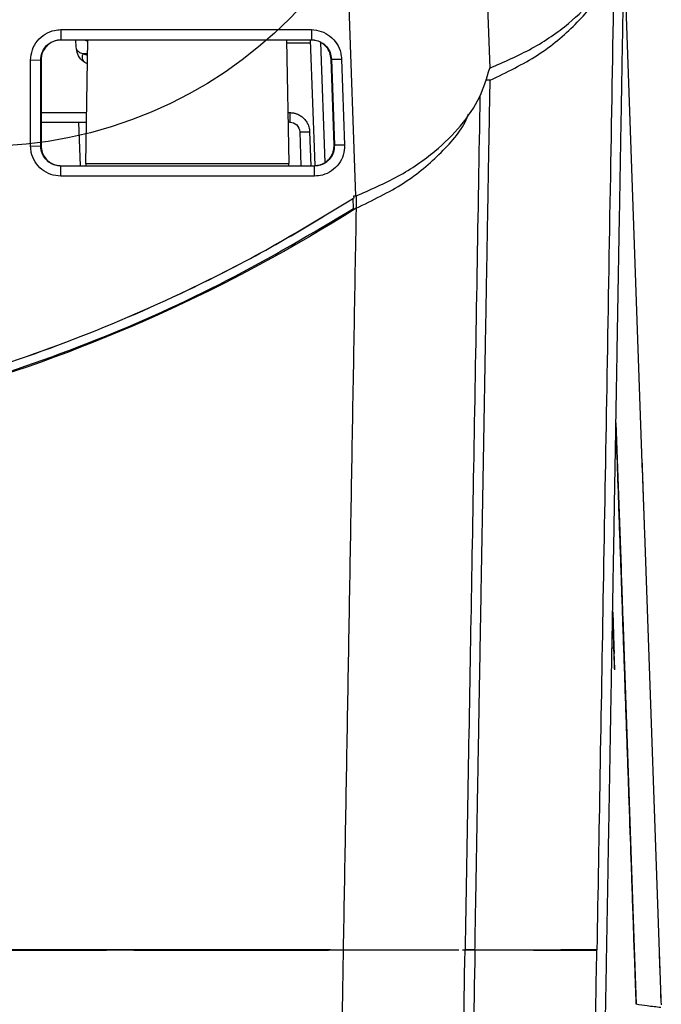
# Model space of a CAD drawing. Header units: millimetres. Extents: x 51 to 353, y -23 to 217.
# Tile 89 of 147: x 159 to 172, y 180 to 200. Entities that reach past the tile are written whole.
import ezdxf

# ---------------------------------------------------------------- set-up
doc = ezdxf.new("R2010")
doc.units = ezdxf.units.MM

msp = doc.modelspace()

# ---------------------------------------------------------------- linework, layer by layer
at = {"color": 7, "linetype": 'Continuous', "lineweight": 25}
for p, q in [((166.101, 196.431), (165.643, 209.526)), ((168.442, 209.556), (168.81, 199.019)), ((171.896, 190.847), (171.528, 201.363)), ((160.14, 199.797), (165.204, 199.797)), ((160.14, 199.797), (160.14, 199.594)), ((160.14, 199.594), (165.204, 199.594)), ((160.14, 199.594), (160.14, 199.587)), ((165.204, 199.587), (160.14, 199.587)), ((160.45, 199.447), (160.445, 199.587)), ((160.643, 197.089), (160.686, 199.587)), ((164.704, 199.587), (164.748, 197.089)), ((165.192, 199.527), (164.705, 199.527)), ((165.279, 197.049), (165.19, 199.587)), ((165.204, 199.594), (165.204, 199.587)), ((159.529, 199.18), (159.733, 199.187)), ((159.733, 199.187), (159.74, 199.187)), ((159.74, 199.187), (159.74, 197.447)), ((165.604, 199.201), (165.611, 199.201)), ((165.664, 197.461), (165.604, 199.201)), ((165.611, 199.201), (165.814, 199.201)), ((165.611, 199.201), (165.671, 197.461)), ((165.814, 199.201), (165.875, 197.461)), ((168.819, 198.774), (168.723, 198.774)), ((164.77, 198.12), (164.77, 197.927)), ((159.74, 197.927), (160.657, 197.927)), ((160.534, 197.047), (160.503, 197.927)), ((164.77, 197.927), (164.733, 197.927)), ((164.969, 197.734), (164.993, 197.047)), ((159.529, 197.44), (159.733, 197.447)), ((159.733, 197.447), (159.74, 197.447)), ((165.671, 197.461), (165.664, 197.461)), ((165.875, 197.461), (165.671, 197.461)), ((160.643, 197.089), (160.642, 197.047)), ((160.643, 197.089), (164.748, 197.089)), ((164.748, 197.047), (164.748, 197.089)), ((160.14, 197.04), (160.14, 197.047)), ((160.14, 197.047), (165.265, 197.047)), ((165.265, 197.04), (165.265, 197.047)), ((165.265, 196.836), (165.265, 197.04)), ((166.001, 196.357), (166.06, 196.394)), ((166.002, 196.356), (166.001, 196.357)), ((166.002, 196.356), (166.05, 196.386)), ((166.06, 196.394), (166.05, 196.386)), ((166.057, 196.179), (166.05, 196.386)), ((166.101, 196.431), (166.059, 196.431)), ((166.059, 196.431), (166.06, 196.394)), ((166.109, 196.435), (166.109, 196.187)), ((171.362, 191.847), (171.465, 188.913)), ((171.381, 191.323), (171.362, 191.847)), ((171.362, 191.847), (171.477, 188.555)), ((171.939, 189.614), (172.268, 180.193)), ((171.296, 188.028), (171.32, 187.325)), ((171.337, 186.859), (171.299, 187.92)), ((171.499, 187.92), (171.726, 181.429)), ((171.334, 186.941), (171.312, 187.573)), ((171.337, 186.856), (171.321, 187.299)), ((171.726, 181.429), (171.773, 180.092)), ((171.737, 181.121), (171.727, 181.408)), ((162.154, 181.19), (158.52, 181.19)), ((162.154, 181.19), (162.154, 181.19)), ((168.26, 181.19), (168.312, 181.19)), ((168.26, 181.19), (168.312, 181.19)), ((168.312, 181.19), (168.512, 181.19)), ((168.512, 181.19), (168.312, 181.19)), ((170.347, 181.19), (170.245, 181.19)), ((170.347, 181.19), (170.347, 181.19)), ((170.976, 181.19), (170.347, 181.19)), ((172.233, 181.19), (172.245, 180.826))]:
    msp.add_line(p, q, dxfattribs=at)
at = {"color": 8, "linetype": 'Continuous', "lineweight": 25}
for p, q in [((165.392, 199.538), (165.476, 197.113)), ((160.59, 199.307), (160.681, 199.284)), ((159.74, 198.12), (160.661, 198.12)), ((164.73, 198.12), (164.77, 198.12)), ((165.169, 197.734), (165.193, 197.047)), ((171.283, 187.298), (171.321, 187.299))]:
    msp.add_line(p, q, dxfattribs=at)
at = {"color": 7, "linetype": 'Continuous', "lineweight": 25, "flags": 128}
for points in [[(165.204, 199.797), (165.204, 199.695), (165.204, 199.594)], [(160.685, 199.555), (160.684, 199.556), (160.623, 199.587)], [(160.14, 196.836), (160.14, 196.938), (160.14, 197.04)], [(165.265, 197.04), (164.704, 197.04), (162.461, 197.04), (160.14, 197.04)], [(165.265, 196.836), (164.704, 196.836), (162.461, 196.836), (160.14, 196.836)]]:
    msp.add_lwpolyline(points, dxfattribs=at)
at = {"color": 7, "linetype": 'Continuous'}
msp.add_circle((158.541, 206.237), 8.8, dxfattribs=at)
at = {"color": 7, "linetype": 'Continuous', "lineweight": 25}
for centre, radius, start, end in [((160.699, 199.233), 0.131, 145.8514, 218.1486), ((165.069, 199.168), 1.437, 266.0129, 273.9871)]:
    msp.add_arc(centre, radius, start, end, dxfattribs=at)
at = {"color": 8, "linetype": 'Continuous', "lineweight": 25}
msp.add_arc((161.017, 192.758), 6.562, 92.9393, 93.7265, dxfattribs=at)
at = {"color": 7, "linetype": 'Continuous', "lineweight": 25}
for points, knots in [([(168.81, 199.019), (169.103, 199.146), (169.699, 199.405), (170.406, 199.895), (170.955, 200.437), (171.34, 201.005), (171.46, 201.408), (171.52, 201.607)], [0, 0, 0, 0, 0.206753, 0.4205786, 0.6117271, 0.8084612, 1, 1, 1, 1]), ([(171.094, 176.461), (171.096, 176.59), (171.1, 176.848), (171.107, 177.238), (171.114, 177.632), (171.121, 178.028), (171.128, 178.428), (171.135, 178.83), (171.142, 179.236), (171.149, 179.645), (171.156, 180.057), (171.164, 180.473), (171.171, 180.891), (171.178, 181.313), (171.186, 181.738), (171.193, 182.166), (171.201, 182.597), (171.208, 183.031), (171.216, 183.469), (171.224, 183.91), (171.232, 184.354), (171.239, 184.801), (171.247, 185.252), (171.255, 185.705), (171.263, 186.162), (171.271, 186.622), (171.279, 187.086), (171.287, 187.552), (171.296, 188.022), (171.304, 188.495), (171.312, 188.971), (171.321, 189.451), (171.329, 189.934), (171.337, 190.42), (171.346, 190.909), (171.355, 191.401), (171.363, 191.897), (171.372, 192.396), (171.381, 192.898), (171.389, 193.403), (171.398, 193.911), (171.407, 194.423), (171.416, 194.938), (171.425, 195.456), (171.434, 195.977), (171.444, 196.502), (171.453, 197.029), (171.462, 197.56), (171.471, 198.094), (171.481, 198.631), (171.49, 199.171), (171.5, 199.714), (171.509, 200.261), (171.519, 200.81), (171.525, 201.178), (171.528, 201.362)], [0, 0, 0, 0, 0.016402, 0.032901, 0.049496, 0.066188, 0.082977, 0.099862, 0.116844, 0.133922, 0.151097, 0.168367, 0.185734, 0.203196, 0.220755, 0.238409, 0.256159, 0.274005, 0.291946, 0.309982, 0.328113, 0.34634, 0.364662, 0.383078, 0.401589, 0.420195, 0.438895, 0.457689, 0.476577, 0.495559, 0.514634, 0.533803, 0.553066, 0.572421, 0.59187, 0.611411, 0.631045, 0.650771, 0.670589, 0.690499, 0.7105, 0.730593, 0.750778, 0.771053, 0.791418, 0.811874, 0.83242, 0.853056, 0.873782, 0.894597, 0.915501, 0.936493, 0.957574, 0.978743, 1, 1, 1, 1]), ([(171.323, 201.057), (171.298, 199.646), (171.248, 196.785), (171.176, 192.608), (171.105, 188.573), (171.039, 184.782), (170.997, 182.367), (170.976, 181.19)], [0, 0, 0, 0, 0.206628, 0.419076, 0.622212, 0.81589, 1, 1, 1, 1]), ([(168.819, 198.774), (169.153, 198.935), (169.822, 199.258), (170.558, 199.894), (170.986, 200.381), (171.08, 200.659), (171.089, 200.684)], [0, 0, 0, 0, 0.322467, 0.644889, 0.967311, 1, 1, 1, 1]), ([(159.529, 199.18), (159.536, 199.25), (159.55, 199.391), (159.658, 199.577), (159.816, 199.716), (159.987, 199.787), (160.098, 199.794), (160.14, 199.797)], [0, 0, 0, 0, 0.218689, 0.437239, 0.653476, 0.867813, 1, 1, 1, 1]), ([(165.204, 199.797), (165.272, 199.79), (165.407, 199.777), (165.589, 199.673), (165.727, 199.519), (165.8, 199.352), (165.81, 199.242), (165.814, 199.201)], [0, 0, 0, 0, 0.215436, 0.431104, 0.649095, 0.868858, 1, 1, 1, 1]), ([(159.733, 199.187), (159.738, 199.236), (159.748, 199.332), (159.824, 199.455), (159.93, 199.544), (160.042, 199.588), (160.114, 199.592), (160.14, 199.594)], [0, 0, 0, 0, 0.232372, 0.447153, 0.66177, 0.876327, 1, 1, 1, 1]), ([(160.14, 199.587), (160.095, 199.582), (160.005, 199.574), (159.885, 199.505), (159.795, 199.403), (159.747, 199.291), (159.742, 199.216), (159.74, 199.187)], [0, 0, 0, 0, 0.2145318, 0.4290616, 0.6436499, 0.8583616, 1, 1, 1, 1]), ([(165.204, 199.594), (165.228, 199.592), (165.298, 199.589), (165.409, 199.547), (165.516, 199.459), (165.592, 199.34), (165.604, 199.248), (165.611, 199.201)], [0, 0, 0, 0, 0.117022, 0.3364952, 0.5559435, 0.7753349, 1, 1, 1, 1]), ([(165.604, 199.201), (165.598, 199.246), (165.586, 199.335), (165.512, 199.453), (165.408, 199.539), (165.298, 199.582), (165.229, 199.585), (165.204, 199.587)], [0, 0, 0, 0, 0.2197296, 0.4394615, 0.6591282, 0.8786668, 1, 1, 1, 1]), ([(160.678, 199.105), (160.641, 199.125), (160.557, 199.171), (160.472, 199.297), (160.457, 199.398), (160.45, 199.447)], [0, 0, 0, 0, 0.291572, 0.65914, 1, 1, 1, 1]), ([(159.529, 197.44), (159.529, 197.63), (159.529, 198.015), (159.529, 198.595), (159.529, 198.985), (159.529, 199.18)], [0, 0, 0, 0, 0.328135, 0.664068, 1, 1, 1, 1]), ([(159.733, 197.447), (159.733, 197.637), (159.733, 198.022), (159.733, 198.602), (159.733, 198.992), (159.733, 199.187)], [0, 0, 0, 0, 0.328135, 0.664068, 1, 1, 1, 1]), ([(166.101, 196.431), (166.394, 196.559), (166.992, 196.82), (167.7, 197.311), (168.249, 197.853), (168.632, 198.421), (168.752, 198.822), (168.81, 199.019)], [0, 0, 0, 0, 0.207558, 0.4222682, 0.6134906, 0.8103032, 1, 1, 1, 1]), ([(168.512, 181.19), (168.514, 181.335), (168.519, 181.626), (168.527, 182.066), (168.535, 182.509), (168.543, 182.957), (168.551, 183.408), (168.558, 183.863), (168.566, 184.323), (168.575, 184.786), (168.583, 185.253), (168.591, 185.724), (168.599, 186.198), (168.608, 186.677), (168.616, 187.16), (168.625, 187.647), (168.633, 188.137), (168.642, 188.632), (168.65, 189.13), (168.659, 189.632), (168.668, 190.139), (168.677, 190.649), (168.686, 191.163), (168.695, 191.681), (168.704, 192.204), (168.713, 192.73), (168.722, 193.26), (168.732, 193.793), (168.741, 194.331), (168.751, 194.873), (168.76, 195.419), (168.77, 195.968), (168.779, 196.522), (168.789, 197.079), (168.799, 197.64), (168.809, 198.206), (168.815, 198.584), (168.819, 198.774)], [0, 0, 0, 0, 0.0256, 0.051378, 0.077334, 0.103466, 0.129776, 0.156262, 0.182925, 0.209764, 0.236779, 0.26397, 0.291337, 0.318879, 0.346596, 0.374489, 0.402555, 0.430796, 0.459211, 0.487799, 0.516561, 0.545495, 0.574602, 0.603882, 0.633333, 0.662956, 0.69275, 0.722714, 0.752849, 0.783153, 0.813627, 0.84427, 0.875081, 0.90606, 0.937207, 0.96852, 1, 1, 1, 1]), ([(168.613, 198.467), (168.592, 197.266), (168.55, 194.812), (168.487, 191.205), (168.425, 187.689), (168.367, 184.363), (168.33, 182.231), (168.312, 181.19)], [0, 0, 0, 0, 0.203259, 0.415427, 0.619013, 0.8139, 1, 1, 1, 1]), ([(164.77, 198.12), (164.779, 198.12), (164.799, 198.119), (164.829, 198.116), (164.857, 198.11), (164.886, 198.103), (164.93, 198.088), (164.986, 198.059), (165.049, 198.009), (165.101, 197.948), (165.135, 197.887), (165.155, 197.831), (165.166, 197.783), (165.168, 197.75), (165.169, 197.734)], [0, 0, 0, 0, 0.048349, 0.096315, 0.144163, 0.192159, 0.240568, 0.370164, 0.499951, 0.629577, 0.759393, 0.839759, 0.91955, 1, 1, 1, 1]), ([(166.109, 196.187), (166.443, 196.348), (167.112, 196.671), (167.848, 197.306), (168.276, 197.793), (168.37, 198.07), (168.378, 198.096)], [0, 0, 0, 0, 0.322527, 0.645009, 0.967491, 1, 1, 1, 1]), ([(164.77, 197.927), (164.821, 197.927), (164.872, 197.906), (164.945, 197.835), (164.968, 197.785), (164.969, 197.734)], [0, 0, 0, 0, 0.5, 0.5, 1, 1, 1, 1]), ([(160.14, 196.836), (160.07, 196.843), (159.932, 196.857), (159.747, 196.963), (159.61, 197.119), (159.539, 197.288), (159.532, 197.398), (159.529, 197.44)], [0, 0, 0, 0, 0.218556, 0.436764, 0.652991, 0.867297, 1, 1, 1, 1]), ([(160.14, 197.04), (160.091, 197.045), (159.997, 197.055), (159.904, 197.111), (159.828, 197.18), (159.767, 197.265), (159.739, 197.362), (159.733, 197.423), (159.733, 197.439), (159.733, 197.447)], [0, 0, 0, 0, 0.228327, 0.442848, 0.495767, 0.710304, 0.924835, 0.962353, 1, 1, 1, 1]), ([(159.74, 197.447), (159.744, 197.402), (159.753, 197.312), (159.822, 197.192), (159.924, 197.101), (160.036, 197.054), (160.111, 197.049), (160.14, 197.047)], [0, 0, 0, 0, 0.214856, 0.429714, 0.644514, 0.859189, 1, 1, 1, 1]), ([(165.875, 197.461), (165.871, 197.394), (165.862, 197.259), (165.765, 197.076), (165.618, 196.934), (165.442, 196.85), (165.319, 196.841), (165.265, 196.836)], [0, 0, 0, 0, 0.2065791, 0.4134327, 0.622105, 0.8320901, 1, 1, 1, 1]), ([(165.671, 197.461), (165.668, 197.412), (165.661, 197.317), (165.591, 197.191), (165.489, 197.098), (165.373, 197.047), (165.296, 197.042), (165.265, 197.04)], [0, 0, 0, 0, 0.224108, 0.434491, 0.644609, 0.85457, 1, 1, 1, 1]), ([(165.265, 197.047), (165.31, 197.051), (165.399, 197.06), (165.519, 197.129), (165.61, 197.23), (165.66, 197.347), (165.663, 197.426), (165.664, 197.461)], [0, 0, 0, 0, 0.209879, 0.419757, 0.629692, 0.839747, 1, 1, 1, 1]), ([(131.749, 196.356), (132.52, 195.894), (134.064, 194.97), (136.519, 193.836), (139.052, 192.895), (141.655, 192.175), (144.309, 191.681), (146.998, 191.41), (149.701, 191.364), (152.394, 191.545), (155.061, 191.957), (157.686, 192.592), (160.25, 193.441), (162.481, 194.397), (164.396, 195.377), (165.467, 196.03), (166.002, 196.356)], [0, 0, 0, 0, 0.0745465, 0.1493596, 0.2241727, 0.2987192, 0.3732662, 0.4480797, 0.5228922, 0.5974378, 0.6719302, 0.7466881, 0.8214465, 0.8959398, 0.9479703, 1, 1, 1, 1]), ([(131.75, 196.357), (132.521, 195.896), (134.065, 194.971), (136.52, 193.838), (139.053, 192.897), (141.655, 192.177), (144.309, 191.683), (146.998, 191.412), (149.701, 191.366), (152.394, 191.546), (155.061, 191.959), (157.686, 192.593), (160.25, 193.442), (162.48, 194.399), (164.395, 195.379), (165.466, 196.031), (166.001, 196.357)], [0, 0, 0, 0, 0.074547, 0.14936, 0.224173, 0.29872, 0.373267, 0.44808, 0.522893, 0.597439, 0.671931, 0.746689, 0.821447, 0.89594, 0.947971, 1, 1, 1, 1]), ([(131.694, 196.179), (132.5, 195.698), (134.079, 194.756), (136.577, 193.616), (139.123, 192.687), (141.739, 191.975), (144.402, 191.484), (147.098, 191.223), (149.809, 191.189), (152.513, 191.38), (155.267, 191.808), (158.049, 192.501), (160.831, 193.474), (163.526, 194.677), (165.215, 195.679), (166.057, 196.179)], [0, 0, 0, 0, 0.077601, 0.152156, 0.226977, 0.3018, 0.376358, 0.450914, 0.525736, 0.600559, 0.675117, 0.756166, 0.837556, 0.918948, 1, 1, 1, 1]), ([(166.109, 196.187), (166.079, 194.489), (166.02, 191.094), (165.933, 186.088), (165.876, 182.823), (165.847, 181.19)], [0, 0, 0, 0, 0.33333, 0.666664, 1, 1, 1, 1]), ([(171.72, 181.615), (171.705, 182.04), (171.676, 182.834), (171.636, 184.029), (171.594, 185.203), (171.552, 186.406), (171.51, 187.61), (171.469, 188.806), (171.419, 190.215), (171.384, 191.231), (171.362, 191.847)], [0, 0, 0, 0, 0.126805, 0.236994, 0.35463, 0.473447, 0.590863, 0.707139, 0.822269, 1, 1, 1, 1]), ([(171.889, 191.03), (171.889, 191.022), (171.89, 191.007), (171.891, 190.981), (171.892, 190.955), (171.893, 190.926), (171.894, 190.896), (171.895, 190.865), (171.896, 190.831), (171.898, 190.762), (171.902, 190.648), (171.909, 190.475), (171.915, 190.285), (171.921, 190.115), (171.926, 189.974), (171.93, 189.865), (171.934, 189.755), (171.936, 189.681), (171.938, 189.643)], [0, 0, 0, 0, 0.031261, 0.062453, 0.093607, 0.124757, 0.155934, 0.187171, 0.218499, 0.24995, 0.374782, 0.500291, 0.625721, 0.750608, 0.813222, 0.87549, 0.937664, 1, 1, 1, 1]), ([(171.896, 190.847), (171.896, 190.839), (171.896, 190.823), (171.897, 190.797), (171.898, 190.769), (171.899, 190.738), (171.9, 190.705), (171.902, 190.67), (171.903, 190.632), (171.904, 190.591), (171.906, 190.548), (171.908, 190.503), (171.909, 190.455), (171.911, 190.405), (171.913, 190.357), (171.914, 190.311), (171.916, 190.265), (171.918, 190.212), (171.92, 190.151), (171.922, 190.081), (171.925, 190.004), (171.928, 189.918), (171.931, 189.823), (171.935, 189.722), (171.937, 189.65), (171.939, 189.614)], [0, 0, 0, 0, 0.034898, 0.07045, 0.106645, 0.143471, 0.180913, 0.218953, 0.257571, 0.296746, 0.336453, 0.376664, 0.417351, 0.458481, 0.50002, 0.529759, 0.564225, 0.603385, 0.647183, 0.695536, 0.748327, 0.805398, 0.866545, 0.931515, 1, 1, 1, 1]), ([(171.465, 188.912), (171.468, 188.825), (171.473, 188.69), (171.484, 188.36), (171.491, 188.165), (171.498, 187.964)], [0, 0, 0, 0, 0.5, 0.5, 1, 1, 1, 1]), ([(171.477, 188.555), (171.478, 188.521), (171.481, 188.454), (171.486, 188.298), (171.493, 188.119), (171.497, 187.986), (171.499, 187.92)], [0, 0, 0, 0, 0.251403, 0.503835, 0.752696, 1, 1, 1, 1]), ([(171.312, 187.573), (171.311, 187.586), (171.31, 187.608), (171.31, 187.625), (171.309, 187.633)], [0, 0, 0, 0, 0.5591433, 1, 1, 1, 1]), ([(171.321, 187.298), (171.321, 187.312), (171.32, 187.33), (171.32, 187.326), (171.321, 187.306), (171.322, 187.278), (171.323, 187.249), (171.324, 187.217), (171.325, 187.193), (171.325, 187.181)], [0, 0, 0, 0, 0.25, 0.375, 0.5, 0.625, 0.75, 0.875, 1, 1, 1, 1]), ([(171.337, 186.852), (171.337, 186.855), (171.336, 186.864), (171.336, 186.885), (171.335, 186.913), (171.334, 186.931), (171.334, 186.941)], [0, 0, 0, 0, 0.160593, 0.456791, 0.718003, 1, 1, 1, 1]), ([(171.727, 181.408), (171.726, 181.419), (171.726, 181.442), (171.723, 181.532), (171.718, 181.652), (171.715, 181.758), (171.713, 181.81)], [0, 0, 0, 0, 0.248861, 0.500152, 0.750847, 1, 1, 1, 1]), ([(171.741, 181.014), (171.741, 181.016), (171.741, 181.02), (171.74, 181.03), (171.74, 181.041), (171.739, 181.054), (171.739, 181.07), (171.738, 181.087), (171.737, 181.107), (171.737, 181.128), (171.736, 181.152), (171.735, 181.178), (171.733, 181.214), (171.732, 181.26), (171.73, 181.321), (171.727, 181.387), (171.725, 181.458), (171.722, 181.534), (171.721, 181.588), (171.72, 181.615)], [0, 0, 0, 0, 0.046005, 0.09165, 0.137016, 0.182187, 0.227247, 0.272281, 0.317376, 0.362617, 0.408087, 0.45387, 0.500048, 0.584275, 0.667452, 0.75009, 0.832713, 0.915845, 1, 1, 1, 1]), ([(148.876, 181.19), (149.111, 181.19), (149.581, 181.19), (150.287, 181.19), (150.994, 181.189), (151.703, 181.189), (152.412, 181.189), (153.584, 181.19), (155.237, 181.189), (157.331, 181.189), (159.463, 181.189), (161.288, 181.19), (162.907, 181.189), (164.319, 181.189), (165.319, 181.189), (165.847, 181.19)], [0, 0, 0, 0, 0.04146, 0.083012, 0.124642, 0.166333, 0.20807, 0.24984, 0.37317, 0.500002, 0.619628, 0.750003, 0.822884, 0.906327, 1, 1, 1, 1]), ([(148.876, 181.19), (149.129, 181.19), (149.629, 181.19), (150.369, 181.19), (151.087, 181.19), (151.784, 181.19), (152.46, 181.19), (153.627, 181.19), (155.263, 181.19), (157.364, 181.19), (159.47, 181.19), (161.318, 181.19), (162.953, 181.19), (164.364, 181.19), (165.341, 181.19), (165.847, 181.19)], [0, 0, 0, 0, 0.044748, 0.088252, 0.130513, 0.171531, 0.211306, 0.24984, 0.377649, 0.500002, 0.620994, 0.750003, 0.826952, 0.910283, 1, 1, 1, 1]), ([(165.589, 181.19), (165.282, 181.19), (164.682, 181.19), (163.802, 181.19), (162.964, 181.19), (162.419, 181.19), (162.154, 181.19)], [0, 0, 0, 0, 0.268195, 0.524258, 0.768193, 1, 1, 1, 1]), ([(165.589, 181.19), (165.618, 181.19), (165.675, 181.19), (165.759, 181.19), (165.842, 181.19), (165.923, 181.19), (166.004, 181.19), (166.082, 181.19), (166.16, 181.19), (166.236, 181.19), (166.31, 181.19), (166.383, 181.19), (166.455, 181.19), (166.525, 181.19), (166.593, 181.19), (166.66, 181.19), (166.725, 181.19), (166.789, 181.19), (166.851, 181.19), (166.911, 181.19), (166.969, 181.19), (167.026, 181.19), (167.108, 181.19), (167.212, 181.19), (167.33, 181.19), (167.438, 181.19), (167.528, 181.19), (167.603, 181.19), (167.665, 181.19), (167.721, 181.19), (167.77, 181.19), (167.796, 181.19), (167.809, 181.19)], [0, 0, 0, 0, 0.0230954, 0.0462639, 0.0695049, 0.0928175, 0.1162008, 0.1396541, 0.1631765, 0.1867671, 0.2104249, 0.2341491, 0.2579386, 0.2817927, 0.3057104, 0.3296907, 0.3537328, 0.3778358, 0.4019981, 0.4262172, 0.450503, 0.474858, 0.4992813, 0.5600081, 0.6213101, 0.6831671, 0.7455644, 0.7953603, 0.845696, 0.8965741, 0.9480035, 1, 1, 1, 1]), ([(165.847, 181.19), (166.053, 181.19), (166.468, 181.19), (167.001, 181.19), (167.527, 181.19), (167.949, 181.19), (168.12, 181.19), (168.188, 181.19)], [0, 0, 0, 0, 0.1796435, 0.3627187, 0.5490228, 0.8198718, 1, 1, 1, 1]), ([(165.847, 181.19), (166.163, 181.19), (166.689, 181.19), (167.064, 181.19), (167.215, 181.19)], [0, 0, 0, 0, 0.599274, 1, 1, 1, 1]), ([(168.512, 181.19), (168.523, 181.19), (168.545, 181.19), (168.59, 181.19), (168.668, 181.19), (168.821, 181.19), (169.03, 181.19), (169.27, 181.19), (169.566, 181.19), (169.907, 181.189), (170.164, 181.19), (170.316, 181.189), (170.385, 181.189), (170.452, 181.189), (170.518, 181.189), (170.582, 181.188), (170.643, 181.188), (170.701, 181.188), (170.755, 181.188), (170.805, 181.188), (170.851, 181.189), (170.892, 181.189), (170.927, 181.189), (170.956, 181.189), (170.969, 181.19), (170.976, 181.19)], [0, 0, 0, 0, 0.007729, 0.015519, 0.031099, 0.062266, 0.124632, 0.186345, 0.249533, 0.37134, 0.499577, 0.528151, 0.557819, 0.588581, 0.62044, 0.653398, 0.687457, 0.72262, 0.758891, 0.796271, 0.834767, 0.874381, 0.91512, 0.95699, 1, 1, 1, 1]), ([(168.512, 181.19), (168.542, 181.19), (168.601, 181.19), (168.689, 181.19), (168.776, 181.19), (168.861, 181.19), (168.945, 181.19), (169.027, 181.19), (169.109, 181.19), (169.188, 181.19), (169.267, 181.19), (169.344, 181.19), (169.419, 181.19), (169.615, 181.19), (169.91, 181.19), (170.254, 181.19), (170.536, 181.19), (170.703, 181.19), (170.799, 181.19), (170.849, 181.19), (170.892, 181.19), (170.928, 181.19), (170.957, 181.19), (170.97, 181.19), (170.976, 181.19)], [0, 0, 0, 0, 0.02068, 0.041357, 0.06204, 0.082734, 0.103448, 0.12419, 0.144966, 0.165783, 0.18665, 0.207574, 0.22856, 0.249618, 0.374291, 0.499665, 0.623934, 0.749867, 0.79152, 0.833129, 0.874739, 0.916392, 0.958131, 1, 1, 1, 1]), ([(171.773, 180.092), (171.773, 180.099), (171.772, 180.114), (171.771, 180.139), (171.77, 180.167), (171.769, 180.199), (171.767, 180.249), (171.765, 180.325), (171.761, 180.417), (171.759, 180.501), (171.756, 180.572), (171.753, 180.648), (171.75, 180.731), (171.748, 180.819), (171.744, 180.913), (171.742, 180.98), (171.741, 181.014)], [0, 0, 0, 0, 0.049268, 0.09931, 0.150133, 0.201743, 0.254137, 0.382439, 0.505519, 0.573537, 0.642417, 0.712167, 0.782804, 0.854332, 0.926729, 1, 1, 1, 1]), ([(172.261, 180.389), (172.261, 180.383), (172.261, 180.372), (172.262, 180.356), (172.262, 180.34), (172.263, 180.319), (172.264, 180.294), (172.265, 180.267), (172.266, 180.246), (172.266, 180.23), (172.267, 180.22), (172.267, 180.219), (172.267, 180.218)], [0, 0, 0, 0, 0.0607421, 0.1210907, 0.1814836, 0.2423577, 0.3710965, 0.5001958, 0.6289071, 0.75798, 0.8789006, 1, 1, 1, 1]), ([(172.268, 180.193), (172.269, 180.174), (172.271, 180.133), (172.276, 180.101), (172.279, 180.084)], [0, 0, 0, 0, 0.479939, 1, 1, 1, 1]), ([(172.273, 180.027), (172.18, 180.036), (172.013, 180.054), (171.846, 180.08), (171.773, 180.092)], [0, 0, 0, 0, 0.560991, 1, 1, 1, 1])]:
    msp.add_open_spline(points, degree=3, knots=knots, dxfattribs=at)
at = {"color": 8, "linetype": 'Continuous', "lineweight": 25}
msp.add_open_spline([(160.59, 199.307), (160.556, 199.315), (160.529, 199.327), (160.486, 199.357), (160.47, 199.376), (160.461, 199.399)], degree=3, knots=[0, 0, 0, 0, 0.5, 0.5, 1, 1, 1, 1], dxfattribs=at)
at = {"color": 7, "linetype": 'Continuous', "lineweight": 25}
for points in [[(166.109, 196.187), (163.549, 194.565), (157.968, 192.05), (151.906, 191.19), (148.876, 191.19)], [(165.847, 181.19), (165.77, 176.757), (165.695, 172.443), (165.622, 168.28)], [(168.182, 173.748), (168.224, 176.182), (168.268, 178.664), (168.312, 181.19)], [(168.511, 181.19), (168.468, 178.664), (168.424, 176.182), (168.382, 173.748)], [(170.894, 176.461), (170.921, 178.018), (170.948, 179.594), (170.976, 181.19)]]:
    msp.add_open_spline(points, degree=3, dxfattribs=at)

doc.saveas('drawing.dxf')
